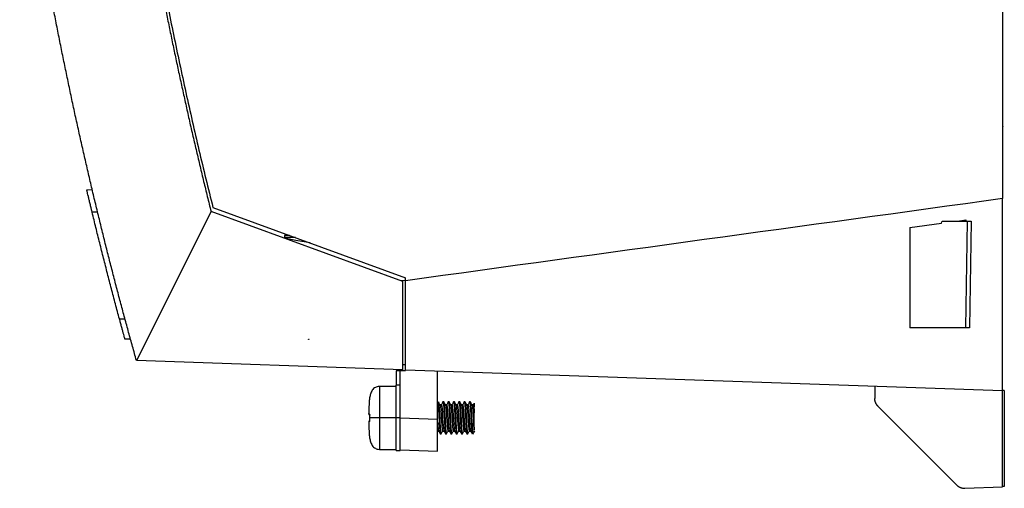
# Model space of a CAD drawing. Header units: millimetres. Extents: x 156812 to 157936, y 112087 to 113571.
# Tile 139 of 204: x 157684 to 157869, y 112614 to 112701. Entities that reach past the tile are written whole.
import ezdxf

# ---------------------------------------------------------------- set-up
doc = ezdxf.new("R2010")
doc.units = ezdxf.units.MM

msp = doc.modelspace()

# ---------------------------------------------------------------- linework, layer by layer
at = {"color": 7, "linetype": 'Continuous', "lineweight": 25}
for p, q in [((157868.8, 112871.89), (157868.8, 112667.91)), ((157868.82, 112681.52), (157868.8, 112681.21)), ((157868.8, 112681.52), (157868.82, 112681.52)), ((157696.98, 112669.58), (157698.01, 112669.6)), ((157699.02, 112665.36), (157697.99, 112665.36)), ((157720.3, 112665.5), (157706.3, 112637.58)), ((157756.3, 112652.39), (157720.3, 112665.5)), ((157720.65, 112666.25), (157756.8, 112653.09)), ((157851.4, 112662.49), (157857.35, 112663.31)), ((157857.45, 112663.72), (157862.22, 112663.72)), ((157860.33, 112663.72), (157861.9, 112663.94)), ((157861.87, 112643.72), (157862.22, 112663.72)), ((157861.9, 112663.94), (157861.9, 112663.72)), ((157862.9, 112663.72), (157862.56, 112643.72)), ((157735.02, 112661.02), (157734.1, 112661.02)), ((157734.1, 112661.02), (157734.1, 112660.62)), ((157736.13, 112660.62), (157734.1, 112660.62)), ((157734.1, 112660.62), (157734.1, 112660.48)), ((157756.3, 112652.39), (157756.02, 112652.5)), ((157756.3, 112635.84), (157756.3, 112652.39)), ((157756.8, 112652.53), (157756.8, 112653.09)), ((157756.8, 112635.8), (157756.8, 112652.53)), ((157703.12, 112645.36), (157704.16, 112645.36)), ((157861.87, 112643.72), (157851.4, 112643.72)), ((157861.9, 112643.69), (157851.4, 112643.69)), ((157705.19, 112641.56), (157704.15, 112641.58)), ((157738.6, 112641.54), (157738.6, 112641.59)), ((157738.69, 112641.54), (157738.6, 112641.54)), ((157756.3, 112635.84), (157706.3, 112637.58)), ((157755.8, 112635.64), (157755, 112635.64)), ((157755, 112635.64), (157755, 112632.93)), ((157755.8, 112635.64), (157755.8, 112635.85)), ((157755.8, 112627.95), (157755.8, 112635.64)), ((157756.8, 112635.64), (157755.8, 112635.64)), ((157756.3, 112636.84), (157756.8, 112636.84)), ((157868.8, 112631.89), (157756.8, 112635.8)), ((157762.8, 112626.59), (157762.8, 112635.59)), ((157755, 112632.73), (157751.87, 112632.73)), ((157751.87, 112632.73), (157751.87, 112626.83)), ((157755.8, 112632.93), (157755, 112632.93)), ((157755, 112626.83), (157755, 112632.93)), ((157844.82, 112632.73), (157844.82, 112630.44)), ((157869.11, 112631.96), (157868.8, 112631.96)), ((157868.8, 112613.89), (157868.8, 112631.89)), ((157869.11, 112631.96), (157869.11, 112613.97)), ((157750, 112630.23), (157750, 112630.23)), ((157763.5, 112629.29), (157763.26, 112629.29)), ((157763.46, 112629.19), (157763.48, 112629.24)), ((157763.94, 112629.83), (157763.81, 112629.83)), ((157764.5, 112629.29), (157764.26, 112629.29)), ((157764.94, 112629.83), (157764.81, 112629.83)), ((157765.5, 112629.29), (157765.26, 112629.29)), ((157765.94, 112629.83), (157765.81, 112629.83)), ((157766.5, 112629.29), (157766.26, 112629.29)), ((157766.94, 112629.83), (157766.81, 112629.83)), ((157767.5, 112629.29), (157767.26, 112629.29)), ((157767.94, 112629.83), (157767.81, 112629.83)), ((157768.5, 112629.29), (157768.26, 112629.29)), ((157768.94, 112629.83), (157768.81, 112629.83)), ((157769.5, 112629.29), (157769.26, 112629.29)), ((157845.4, 112629.02), (157860.19, 112614.23)), ((157749.9, 112627.68), (157749.9, 112627.62)), ((157749.9, 112627.68), (157749.9, 112627.63)), ((157755, 112626.83), (157751.87, 112626.83)), ((157751.87, 112626.83), (157751.87, 112620.93)), ((157755.8, 112626.83), (157755, 112626.83)), ((157755, 112620.73), (157755, 112626.83)), ((157755.8, 112626.83), (157755.8, 112627.95)), ((157755.8, 112626.83), (157762.8, 112626.59)), ((157755.8, 112620.73), (157755.8, 112626.83)), ((157763.19, 112626.83), (157763.06, 112626.83)), ((157764.19, 112626.83), (157764.06, 112626.83)), ((157765.19, 112626.83), (157765.06, 112626.83)), ((157766.19, 112626.83), (157766.06, 112626.83)), ((157767.19, 112626.83), (157767.06, 112626.83)), ((157768.19, 112626.83), (157768.06, 112626.83)), ((157769.19, 112626.83), (157769.06, 112626.83)), ((157749.9, 112626.04), (157749.9, 112625.99)), ((157749.9, 112626.04), (157749.9, 112625.98)), ((157762.75, 112624.37), (157762.99, 112624.37)), ((157763.31, 112623.83), (157763.44, 112623.83)), ((157763.75, 112624.37), (157763.99, 112624.37)), ((157764.31, 112623.83), (157764.44, 112623.83)), ((157764.75, 112624.37), (157764.99, 112624.37)), ((157765.31, 112623.83), (157765.44, 112623.83)), ((157765.75, 112624.37), (157765.99, 112624.37)), ((157766.31, 112623.83), (157766.44, 112623.83)), ((157766.75, 112624.37), (157766.99, 112624.37)), ((157767.31, 112623.83), (157767.44, 112623.83)), ((157767.75, 112624.37), (157767.99, 112624.37)), ((157768.31, 112623.83), (157768.44, 112623.83)), ((157768.75, 112624.37), (157768.99, 112624.37)), ((157769.39, 112623.83), (157769.39, 112623.98)), ((157751.87, 112620.93), (157755, 112620.93)), ((157755.8, 112620.84), (157762.8, 112620.59)), ((157755, 112620.73), (157755.8, 112620.73)), ((157861.68, 112613.64), (157868.8, 112613.89)), ((157869.11, 112613.97), (157868.8, 112613.97))]:
    msp.add_line(p, q, dxfattribs=at)
at = {"color": 7, "linetype": 'Continuous', "lineweight": 25, "flags": 128}
for points in [[(157857.35, 112663.31), (157857.4, 112663.54), (157857.45, 112663.72)], [(157738.92, 112659.6), (157736.22, 112660.09), (157734.1, 112660.48)], [(157756.8, 112652.6), (157756.37, 112652.54), (157756.02, 112652.5)], [(157763.5, 112629.26), (157763.51, 112629.28), (157763.57, 112629.04), (157763.63, 112628.5), (157763.69, 112627.73), (157763.75, 112626.84), (157763.81, 112625.95), (157763.89, 112624.97), (157763.97, 112624.43), (157764.05, 112624.47), (157764.05, 112624.47)], [(157766.25, 112629.24), (157766.27, 112629.28), (157766.32, 112629.06), (157766.37, 112628.6), (157766.43, 112627.94), (157766.48, 112627.14), (157766.53, 112626.33), (157766.59, 112625.56), (157766.64, 112624.94), (157766.69, 112624.53), (157766.75, 112624.37), (157766.8, 112624.49), (157766.8, 112624.49)], [(157750.03, 112627.35), (157750.03, 112627.35), (157750.03, 112627.35), (157750.03, 112627.35), (157750.03, 112627.35), (157750.03, 112627.36)], [(157750.03, 112626.31), (157750.03, 112626.31), (157750.03, 112626.31), (157750.03, 112626.31), (157750.03, 112626.31), (157750.03, 112626.31)]]:
    msp.add_lwpolyline(points, dxfattribs=at)
at = {"color": 7, "linetype": 'Continuous', "lineweight": 25}
for centre, radius, start, end in [((157750.23, 112630.41), 0.2, 168.3087, 176.2471), ((157750.19, 112627.52), 0.194, 176.6777, 212.4366), ((157750.19, 112626.15), 0.194, 147.5634, 183.3223), ((157769.39, 112624.13), 0.3, 270, 280.6566)]:
    msp.add_arc(centre, radius, start, end, dxfattribs=at)
for points, knots in [([(157696.8, 112862.88), (157696.8, 112861.91), (157696.79, 112859.97), (157696.8, 112857.06), (157696.82, 112854.15), (157696.84, 112851.24), (157696.88, 112848.33), (157696.93, 112845.42), (157696.99, 112842.51), (157697.05, 112839.61), (157697.13, 112836.7), (157697.22, 112833.79), (157697.32, 112830.88), (157697.44, 112827.98), (157697.56, 112825.07), (157697.69, 112822.16), (157697.83, 112819.26), (157697.99, 112816.35), (157698.33, 112810.29), (157698.94, 112801.08), (157699.95, 112788.72), (157701.15, 112776.39), (157702.55, 112764.06), (157704.13, 112751.74), (157705.91, 112739.44), (157707.88, 112727.18), (157709.65, 112717.2), (157711.09, 112709.5), (157712.16, 112704.06), (157713.26, 112698.64), (157714.39, 112693.22), (157715.57, 112687.81), (157716.78, 112682.41), (157718.03, 112677.02), (157719.31, 112671.63), (157720.2, 112668.05), (157720.65, 112666.25)], [0, 0, 0, 0, 0.014654, 0.029306, 0.043958, 0.058608, 0.073257, 0.087906, 0.102554, 0.117202, 0.13185, 0.146498, 0.161147, 0.175796, 0.190446, 0.205096, 0.219748, 0.234401, 0.249056, 0.311482, 0.373894, 0.436308, 0.498739, 0.561322, 0.623892, 0.686464, 0.749052, 0.776941, 0.804825, 0.832706, 0.860585, 0.888464, 0.916343, 0.944225, 0.97211, 1, 1, 1, 1]), ([(157706.3, 112637.58), (157706.06, 112638.46), (157705.57, 112640.21), (157704.84, 112642.86), (157704.11, 112645.53), (157703.39, 112648.21), (157702.67, 112650.92), (157701.96, 112653.65), (157701.25, 112656.39), (157700.55, 112659.16), (157699.86, 112661.95), (157699.17, 112664.76), (157698.48, 112667.59), (157697.81, 112670.44), (157697.13, 112673.31), (157696.47, 112676.2), (157695.81, 112679.11), (157695.16, 112682.04), (157694.51, 112684.99), (157693.88, 112687.96), (157693.25, 112690.96), (157692.63, 112693.97), (157692.01, 112697), (157691.41, 112700.06), (157690.81, 112703.13), (157690.22, 112706.23), (157689.65, 112709.34), (157689.08, 112712.48), (157688.52, 112715.63), (157687.97, 112718.81), (157687.42, 112722), (157686.89, 112725.22), (157686.37, 112728.46), (157685.86, 112731.72), (157685.36, 112734.99), (157684.88, 112738.29), (157684.56, 112740.5), (157684.4, 112741.61)], [0, 0, 0, 0, 0.025628, 0.051429, 0.077404, 0.103551, 0.129872, 0.156365, 0.183032, 0.209872, 0.236886, 0.264072, 0.291431, 0.318964, 0.34667, 0.374549, 0.402601, 0.430826, 0.459224, 0.487795, 0.51654, 0.545458, 0.574549, 0.603813, 0.63325, 0.66286, 0.692643, 0.7226, 0.75273, 0.783032, 0.813508, 0.844157, 0.87498, 0.905975, 0.937144, 0.968485, 1, 1, 1, 1]), ([(157711.44, 112705.09), (157711.63, 112704.15), (157712, 112702.25), (157712.58, 112699.42), (157713.17, 112696.58), (157713.76, 112693.75), (157714.37, 112690.91), (157714.99, 112688.08), (157715.62, 112685.25), (157716.25, 112682.42), (157716.9, 112679.6), (157717.56, 112676.77), (157718.23, 112673.95), (157718.91, 112671.13), (157719.6, 112668.31), (157720.07, 112666.43), (157720.3, 112665.5)], [0, 0, 0, 0, 0.071342, 0.142696, 0.214065, 0.285446, 0.356841, 0.42825, 0.499672, 0.571107, 0.642556, 0.714018, 0.785493, 0.856982, 0.928484, 1, 1, 1, 1]), ([(157697.99, 112665.36), (157697.98, 112665.43), (157697.95, 112665.56), (157697.9, 112665.76), (157697.85, 112665.96), (157697.78, 112666.23), (157697.7, 112666.56), (157697.61, 112666.95), (157697.52, 112667.32), (157697.41, 112667.79), (157697.28, 112668.33), (157697.17, 112668.78), (157697.1, 112669.07), (157697.06, 112669.26), (157697.03, 112669.4), (157697, 112669.49), (157696.99, 112669.55), (157696.98, 112669.58), (157696.98, 112669.58), (157696.98, 112669.58)], [0, 0, 0, 0, 0.031477, 0.062888, 0.094311, 0.125821, 0.188634, 0.251503, 0.313808, 0.376094, 0.500385, 0.625807, 0.68837, 0.750909, 0.812978, 0.875095, 0.916728, 0.958294, 1, 1, 1, 1]), ([(157703.12, 112645.36), (157702.87, 112646.3), (157702.36, 112648.19), (157701.61, 112651.03), (157700.87, 112653.88), (157700.14, 112656.74), (157699.41, 112659.6), (157698.7, 112662.48), (157698.23, 112664.4), (157697.99, 112665.36)], [0, 0, 0, 0, 0.141959, 0.284217, 0.426774, 0.569631, 0.712788, 0.856244, 1, 1, 1, 1]), ([(157862.22, 112663.72), (157862.29, 112663.72), (157862.36, 112663.72), (157862.53, 112663.72), (157862.61, 112663.72), (157862.76, 112663.72), (157862.82, 112663.72), (157862.89, 112663.72), (157862.9, 112663.72), (157862.9, 112663.72)], [0, 0, 0, 0, 0.25, 0.25, 0.5, 0.5, 0.75, 0.75, 1, 1, 1, 1]), ([(157704.15, 112641.58), (157704.15, 112641.58), (157704.15, 112641.58), (157704.15, 112641.6), (157704.14, 112641.62), (157704.13, 112641.65), (157704.12, 112641.7), (157704.11, 112641.75), (157704.09, 112641.81), (157704.05, 112641.94), (157703.98, 112642.21), (157703.85, 112642.69), (157703.69, 112643.26), (157703.54, 112643.81), (157703.42, 112644.27), (157703.32, 112644.62), (157703.22, 112644.99), (157703.16, 112645.23), (157703.12, 112645.36)], [0, 0, 0, 0, 0.031629, 0.063048, 0.094335, 0.125569, 0.156831, 0.1882, 0.219756, 0.251575, 0.375803, 0.501034, 0.625483, 0.750766, 0.813149, 0.87514, 0.937254, 1, 1, 1, 1]), ([(157862.56, 112643.72), (157862.56, 112643.72), (157862.54, 112643.72), (157862.47, 112643.72), (157862.41, 112643.72), (157862.26, 112643.72), (157862.18, 112643.72), (157862.01, 112643.72), (157861.94, 112643.72), (157861.87, 112643.72)], [0, 0, 0, 0, 0.25, 0.25, 0.5, 0.5, 0.75, 0.75, 1, 1, 1, 1]), ([(157751.87, 112632.73), (157751.61, 112632.69), (157751.09, 112632.61), (157750.49, 112632.04), (157750.23, 112631.31), (157750.08, 112630.78), (157750.04, 112630.49), (157750.03, 112630.45)], [0, 0, 0, 0, 0.241594, 0.483961, 0.72791, 0.960787, 1, 1, 1, 1]), ([(157750, 112630.23), (157750, 112630.21), (157749.99, 112630.15), (157749.98, 112630.05), (157749.96, 112629.86), (157749.94, 112629.49), (157749.92, 112628.96), (157749.9, 112628.42), (157749.9, 112628), (157749.9, 112627.79), (157749.9, 112627.68)], [0, 0, 0, 0, 0.02536, 0.062535, 0.125068, 0.250101, 0.500048, 0.750002, 0.874999, 1, 1, 1, 1]), ([(157750.03, 112630.45), (157750.03, 112630.45), (157750.03, 112630.44), (157750.03, 112630.42), (157750.02, 112630.37), (157750.01, 112630.3), (157750, 112630.25), (157750, 112630.23)], [0, 0, 0, 0, 0.122713, 0.249342, 0.498642, 0.736409, 1, 1, 1, 1]), ([(157750.03, 112630.46), (157750.03, 112630.44), (157750.02, 112630.42), (157750.03, 112630.4), (157750.03, 112630.4)], [0, 0, 0, 0, 0.833718, 1, 1, 1, 1]), ([(157845.4, 112629.02), (157845.37, 112629.06), (157845.31, 112629.12), (157845.22, 112629.23), (157845.14, 112629.34), (157845.07, 112629.45), (157845.01, 112629.57), (157844.96, 112629.69), (157844.91, 112629.81), (157844.88, 112629.94), (157844.85, 112630.06), (157844.83, 112630.19), (157844.82, 112630.31), (157844.82, 112630.4), (157844.82, 112630.44)], [0, 0, 0, 0, 0.087528, 0.174293, 0.260294, 0.345532, 0.430007, 0.51372, 0.59667, 0.678858, 0.760285, 0.840951, 0.920855, 1, 1, 1, 1]), ([(157762.8, 112629.83), (157762.81, 112629.84), (157762.82, 112629.83), (157762.85, 112629.77), (157762.86, 112629.72), (157762.89, 112629.51), (157762.91, 112629.29), (157762.94, 112628.88), (157762.95, 112628.73), (157762.98, 112628.39), (157762.99, 112628.21), (157763.02, 112627.64), (157763.04, 112627.23), (157763.06, 112626.83)], [0, 0, 0, 0, 0.125, 0.125, 0.25, 0.25, 0.5, 0.5, 0.625, 0.625, 0.75, 0.75, 1, 1, 1, 1]), ([(157763.27, 112629.28), (157763.21, 112629.37), (157763.11, 112629.55), (157763, 112629.73), (157762.95, 112629.82)], [0, 0, 0, 0, 0.499827, 1, 1, 1, 1]), ([(157762.95, 112629.81), (157762.97, 112629.77), (157763, 112629.68), (157763.05, 112629.23), (157763.09, 112628.56), (157763.14, 112627.74), (157763.17, 112627.13), (157763.19, 112626.83)], [0, 0, 0, 0, 0.185162, 0.390307, 0.591408, 0.797109, 1, 1, 1, 1]), ([(157763.22, 112629.24), (157763.25, 112629.26), (157763.3, 112629.31), (157763.38, 112628.6), (157763.46, 112627.49), (157763.54, 112626.21), (157763.62, 112625.1), (157763.7, 112624.39), (157763.75, 112624.41), (157763.77, 112624.43)], [0, 0, 0, 0, 0.144949, 0.290929, 0.437318, 0.582215, 0.728733, 0.874569, 1, 1, 1, 1]), ([(157763.8, 112629.82), (157763.75, 112629.73), (157763.65, 112629.55), (157763.54, 112629.38), (157763.49, 112629.29)], [0, 0, 0, 0, 0.514084, 1, 1, 1, 1]), ([(157763.8, 112629.78), (157763.8, 112629.8), (157763.83, 112629.91), (157763.88, 112629.65), (157763.94, 112629.01), (157764, 112628.01), (157764.04, 112627.22), (157764.06, 112626.83)], [0, 0, 0, 0, 0.055999, 0.291999, 0.528, 0.764, 1, 1, 1, 1]), ([(157763.94, 112629.83), (157763.96, 112629.83), (157763.98, 112629.76), (157764.02, 112629.45), (157764.04, 112629.22), (157764.08, 112628.68), (157764.1, 112628.35), (157764.15, 112627.61), (157764.17, 112627.21), (157764.19, 112626.83)], [0, 0, 0, 0, 0.25, 0.25, 0.5, 0.5, 0.75, 0.75, 1, 1, 1, 1]), ([(157764.27, 112629.28), (157764.22, 112629.37), (157764.11, 112629.55), (157764, 112629.73), (157763.95, 112629.82)], [0, 0, 0, 0, 0.499804, 1, 1, 1, 1]), ([(157764.25, 112629.26), (157764.25, 112629.27), (157764.28, 112629.36), (157764.34, 112628.95), (157764.42, 112628.06), (157764.5, 112626.81), (157764.58, 112625.57), (157764.66, 112624.69), (157764.72, 112624.29), (157764.75, 112624.39), (157764.75, 112624.4)], [0, 0, 0, 0, 0.020174, 0.181677, 0.34122, 0.502071, 0.663089, 0.822611, 0.984014, 1, 1, 1, 1]), ([(157764.8, 112629.82), (157764.75, 112629.73), (157764.65, 112629.55), (157764.54, 112629.38), (157764.49, 112629.29)], [0, 0, 0, 0, 0.514348, 1, 1, 1, 1]), ([(157764.5, 112629.24), (157764.51, 112629.26), (157764.54, 112629.34), (157764.6, 112628.91), (157764.68, 112628.01), (157764.75, 112626.78), (157764.83, 112625.56), (157764.91, 112624.7), (157764.97, 112624.3), (157765, 112624.4), (157765, 112624.41)], [0, 0, 0, 0, 0.033741, 0.192492, 0.349154, 0.506903, 0.665109, 0.821684, 0.980238, 1, 1, 1, 1]), ([(157764.8, 112629.78), (157764.8, 112629.8), (157764.83, 112629.91), (157764.88, 112629.65), (157764.94, 112629.01), (157765, 112628.01), (157765.04, 112627.22), (157765.06, 112626.83)], [0, 0, 0, 0, 0.055318, 0.291489, 0.527659, 0.76383, 1, 1, 1, 1]), ([(157764.94, 112629.83), (157764.96, 112629.83), (157764.98, 112629.76), (157765.02, 112629.45), (157765.04, 112629.22), (157765.08, 112628.68), (157765.1, 112628.35), (157765.15, 112627.61), (157765.17, 112627.21), (157765.19, 112626.83)], [0, 0, 0, 0, 0.25, 0.25, 0.5, 0.5, 0.75, 0.75, 1, 1, 1, 1]), ([(157765.27, 112629.28), (157765.22, 112629.37), (157765.11, 112629.55), (157765.01, 112629.73), (157764.95, 112629.82)], [0, 0, 0, 0, 0.499804, 1, 1, 1, 1]), ([(157765.23, 112629.26), (157765.24, 112629.29), (157765.25, 112629.3), (157765.27, 112629.28), (157765.28, 112629.25), (157765.32, 112629.1), (157765.34, 112628.92), (157765.38, 112628.57), (157765.39, 112628.44), (157765.41, 112628.16), (157765.42, 112628), (157765.45, 112627.66), (157765.46, 112627.49), (157765.48, 112627.13), (157765.49, 112626.95), (157765.53, 112626.42), (157765.55, 112626.06), (157765.59, 112625.57), (157765.6, 112625.41), (157765.62, 112625.14), (157765.63, 112625.01), (157765.67, 112624.68), (157765.69, 112624.51), (157765.73, 112624.39), (157765.74, 112624.37), (157765.76, 112624.37), (157765.77, 112624.39), (157765.78, 112624.43)], [0, 0, 0, 0, 0.0625, 0.0625, 0.125, 0.125, 0.25, 0.25, 0.3125, 0.3125, 0.375, 0.375, 0.4375, 0.4375, 0.5, 0.5, 0.625, 0.625, 0.6875, 0.6875, 0.75, 0.75, 0.875, 0.875, 0.9375, 0.9375, 1, 1, 1, 1]), ([(157765.46, 112629.22), (157765.49, 112629.26), (157765.54, 112629.34), (157765.62, 112628.7), (157765.7, 112627.65), (157765.78, 112626.4), (157765.86, 112625.26), (157765.93, 112624.49), (157765.98, 112624.44), (157766, 112624.41)], [0, 0, 0, 0, 0.145468, 0.292572, 0.439018, 0.584617, 0.732146, 0.877959, 1, 1, 1, 1]), ([(157765.8, 112629.82), (157765.75, 112629.73), (157765.65, 112629.55), (157765.54, 112629.38), (157765.49, 112629.29)], [0, 0, 0, 0, 0.513479, 1, 1, 1, 1]), ([(157765.8, 112629.78), (157765.8, 112629.8), (157765.83, 112629.91), (157765.88, 112629.65), (157765.94, 112629.01), (157766, 112628.01), (157766.04, 112627.22), (157766.06, 112626.83)], [0, 0, 0, 0, 0.054258, 0.290694, 0.527129, 0.763565, 1, 1, 1, 1]), ([(157765.94, 112629.83), (157765.96, 112629.83), (157765.98, 112629.76), (157766.02, 112629.45), (157766.04, 112629.22), (157766.08, 112628.68), (157766.1, 112628.35), (157766.15, 112627.61), (157766.17, 112627.21), (157766.19, 112626.83)], [0, 0, 0, 0, 0.25, 0.25, 0.5, 0.5, 0.75, 0.75, 1, 1, 1, 1]), ([(157766.27, 112629.28), (157766.22, 112629.37), (157766.11, 112629.55), (157766.01, 112629.73), (157765.95, 112629.82)], [0, 0, 0, 0, 0.4998223, 1, 1, 1, 1]), ([(157766.8, 112629.82), (157766.75, 112629.73), (157766.65, 112629.55), (157766.54, 112629.38), (157766.49, 112629.29)], [0, 0, 0, 0, 0.514347, 1, 1, 1, 1]), ([(157766.5, 112629.27), (157766.51, 112629.26), (157766.54, 112629.25), (157766.59, 112628.94), (157766.64, 112628.39), (157766.7, 112627.67), (157766.75, 112626.86), (157766.8, 112626.05), (157766.86, 112625.32), (157766.91, 112624.76), (157766.96, 112624.42), (157766.99, 112624.4), (157767, 112624.39)], [0, 0, 0, 0, 0.076087, 0.1821021, 0.2858507, 0.3915194, 0.4963042, 0.6008052, 0.7066078, 0.810286, 0.9162697, 1, 1, 1, 1]), ([(157766.8, 112629.78), (157766.8, 112629.8), (157766.83, 112629.91), (157766.88, 112629.65), (157766.94, 112629.01), (157767, 112628.01), (157767.04, 112627.22), (157767.06, 112626.83)], [0, 0, 0, 0, 0.055521, 0.291641, 0.52776, 0.76388, 1, 1, 1, 1]), ([(157766.94, 112629.83), (157766.96, 112629.83), (157766.98, 112629.76), (157767.02, 112629.45), (157767.04, 112629.22), (157767.08, 112628.68), (157767.1, 112628.35), (157767.15, 112627.61), (157767.17, 112627.21), (157767.19, 112626.83)], [0, 0, 0, 0, 0.25, 0.25, 0.5, 0.5, 0.75, 0.75, 1, 1, 1, 1]), ([(157767.27, 112629.27), (157767.22, 112629.36), (157767.11, 112629.55), (157767.01, 112629.73), (157766.95, 112629.82)], [0, 0, 0, 0, 0.499828, 1, 1, 1, 1]), ([(157767.23, 112629.27), (157767.25, 112629.28), (157767.28, 112629.3), (157767.34, 112628.99), (157767.39, 112628.45), (157767.44, 112627.73), (157767.5, 112626.91), (157767.55, 112626.07), (157767.61, 112625.33), (157767.66, 112624.75), (157767.71, 112624.43), (157767.75, 112624.32), (157767.77, 112624.39), (157767.77, 112624.39)], [0, 0, 0, 0, 0.098336, 0.198837, 0.297378, 0.397398, 0.496953, 0.595905, 0.696253, 0.79458, 0.895075, 0.993642, 1, 1, 1, 1]), ([(157767.8, 112629.82), (157767.75, 112629.73), (157767.65, 112629.55), (157767.54, 112629.38), (157767.49, 112629.29)], [0, 0, 0, 0, 0.5131734, 1, 1, 1, 1]), ([(157767.5, 112629.26), (157767.51, 112629.26), (157767.54, 112629.26), (157767.59, 112628.96), (157767.64, 112628.42), (157767.69, 112627.71), (157767.75, 112626.9), (157767.8, 112626.09), (157767.85, 112625.36), (157767.9, 112624.78), (157767.96, 112624.43), (157767.99, 112624.4), (157768, 112624.39)], [0, 0, 0, 0, 0.070972, 0.176988, 0.280809, 0.386366, 0.491333, 0.595656, 0.70153, 0.805184, 0.911126, 1, 1, 1, 1]), ([(157767.8, 112629.78), (157767.8, 112629.8), (157767.83, 112629.91), (157767.88, 112629.65), (157767.94, 112629.01), (157768, 112628.01), (157768.04, 112627.22), (157768.06, 112626.83)], [0, 0, 0, 0, 0.0531927, 0.2898945, 0.5265964, 0.7632982, 1, 1, 1, 1]), ([(157767.94, 112629.83), (157767.96, 112629.83), (157767.98, 112629.76), (157768.02, 112629.45), (157768.04, 112629.22), (157768.08, 112628.68), (157768.1, 112628.35), (157768.15, 112627.61), (157768.17, 112627.21), (157768.19, 112626.83)], [0, 0, 0, 0, 0.25, 0.25, 0.5, 0.5, 0.75, 0.75, 1, 1, 1, 1]), ([(157768.27, 112629.28), (157768.22, 112629.37), (157768.11, 112629.55), (157768.01, 112629.73), (157767.95, 112629.82)], [0, 0, 0, 0, 0.499851, 1, 1, 1, 1]), ([(157768.25, 112629.28), (157768.27, 112629.26), (157768.3, 112629.23), (157768.35, 112628.85), (157768.4, 112628.25), (157768.46, 112627.49), (157768.51, 112626.66), (157768.57, 112625.84), (157768.62, 112625.14), (157768.67, 112624.62), (157768.73, 112624.37), (157768.76, 112624.33), (157768.79, 112624.45), (157768.79, 112624.47)], [0, 0, 0, 0, 0.087374, 0.187482, 0.285525, 0.385725, 0.484077, 0.583719, 0.683129, 0.781687, 0.88181, 0.979849, 1, 1, 1, 1]), ([(157768.48, 112629.27), (157768.5, 112629.28), (157768.53, 112629.29), (157768.59, 112628.98), (157768.64, 112628.46), (157768.69, 112627.75), (157768.74, 112626.95), (157768.8, 112626.13), (157768.85, 112625.39), (157768.9, 112624.81), (157768.95, 112624.44), (157768.99, 112624.4), (157769, 112624.38)], [0, 0, 0, 0, 0.096695, 0.199172, 0.299631, 0.401555, 0.503194, 0.603895, 0.706303, 0.806507, 0.908871, 1, 1, 1, 1]), ([(157768.8, 112629.82), (157768.75, 112629.73), (157768.65, 112629.55), (157768.54, 112629.38), (157768.49, 112629.29)], [0, 0, 0, 0, 0.514298, 1, 1, 1, 1]), ([(157768.8, 112629.78), (157768.8, 112629.8), (157768.83, 112629.91), (157768.88, 112629.65), (157768.94, 112629.01), (157769, 112628.01), (157769.04, 112627.22), (157769.06, 112626.83)], [0, 0, 0, 0, 0.0556136, 0.2917102, 0.5278068, 0.7639034, 1, 1, 1, 1]), ([(157768.94, 112629.83), (157768.96, 112629.83), (157768.98, 112629.76), (157769.02, 112629.45), (157769.04, 112629.22), (157769.08, 112628.68), (157769.1, 112628.35), (157769.15, 112627.61), (157769.17, 112627.21), (157769.19, 112626.83)], [0, 0, 0, 0, 0.25, 0.25, 0.5, 0.5, 0.75, 0.75, 1, 1, 1, 1]), ([(157769.27, 112629.28), (157769.21, 112629.37), (157769.11, 112629.55), (157769, 112629.73), (157768.95, 112629.82)], [0, 0, 0, 0, 0.499823, 1, 1, 1, 1]), ([(157769.21, 112629.2), (157769.22, 112629.24), (157769.23, 112629.27), (157769.25, 112629.29), (157769.26, 112629.29), (157769.29, 112629.25), (157769.31, 112629.16), (157769.34, 112628.94), (157769.35, 112628.85), (157769.37, 112628.66), (157769.38, 112628.56), (157769.41, 112628.21), (157769.43, 112627.93), (157769.46, 112627.49), (157769.47, 112627.33), (157769.49, 112627.03), (157769.5, 112626.88), (157769.53, 112626.42), (157769.55, 112626.11), (157769.59, 112625.54), (157769.61, 112625.28), (157769.65, 112624.86), (157769.67, 112624.68), (157769.69, 112624.56)], [0, 0, 0, 0, 0.0625, 0.0625, 0.125, 0.125, 0.25, 0.25, 0.3125, 0.3125, 0.375, 0.375, 0.5, 0.5, 0.5625, 0.5625, 0.625, 0.625, 0.75, 0.75, 0.875, 0.875, 1, 1, 1, 1]), ([(157769.69, 112629.41), (157769.69, 112629.43), (157769.69, 112629.46), (157769.69, 112629.51), (157769.69, 112629.55), (157769.68, 112629.59), (157769.68, 112629.61), (157769.67, 112629.6), (157769.66, 112629.5), (157769.64, 112629.21), (157769.62, 112628.7), (157769.58, 112627.88), (157769.54, 112626.82), (157769.51, 112626), (157769.48, 112625.48), (157769.47, 112625.32), (157769.47, 112625.24)], [0, 0, 0, 0, 0.020527, 0.0421414, 0.0648031, 0.0884607, 0.1250536, 0.1763178, 0.2679966, 0.3520539, 0.4673136, 0.614818, 0.7569098, 0.9208245, 0.9605594, 1, 1, 1, 1]), ([(157769.67, 112629.59), (157769.66, 112629.58), (157769.6, 112629.47), (157769.54, 112629.37), (157769.49, 112629.28)], [0, 0, 0, 0, 0.1418608, 1, 1, 1, 1]), ([(157769.49, 112629.26), (157769.5, 112629.27), (157769.53, 112629.3), (157769.59, 112629), (157769.64, 112628.49), (157769.67, 112628.01), (157769.69, 112627.77)], [0, 0, 0, 0, 0.227741, 0.487308, 0.74211, 1, 1, 1, 1]), ([(157769.69, 112627.77), (157769.69, 112627.82), (157769.69, 112627.9), (157769.69, 112628.02), (157769.69, 112628.13), (157769.69, 112628.22), (157769.69, 112628.32), (157769.69, 112628.51), (157769.69, 112628.73), (157769.69, 112628.95), (157769.69, 112629.13), (157769.69, 112629.29), (157769.69, 112629.37), (157769.69, 112629.41)], [0, 0, 0, 0, 0.062723, 0.119192, 0.169258, 0.212827, 0.249841, 0.327977, 0.500344, 0.614953, 0.750538, 0.875042, 1, 1, 1, 1]), ([(157749.9, 112627.63), (157749.9, 112627.62), (157749.9, 112627.62), (157749.9, 112627.62), (157749.92, 112627.6), (157749.94, 112627.59), (157749.96, 112627.56), (157749.98, 112627.55), (157749.99, 112627.54), (157750, 112627.53), (157750, 112627.53)], [0, 0, 0, 0, 0.119475, 0.249998, 0.499952, 0.749899, 0.874932, 0.937465, 0.974119, 1, 1, 1, 1]), ([(157750, 112627.44), (157749.99, 112627.45), (157749.95, 112627.48), (157749.95, 112627.48), (157749.95, 112627.48)], [0, 0, 0, 0, 0.2817406, 1, 1, 1, 1]), ([(157750, 112627.53), (157750.01, 112627.52), (157750.02, 112627.51), (157750.03, 112627.45), (157750.03, 112627.41), (157750.03, 112627.36)], [0, 0, 0, 0, 0.5, 0.5, 1, 1, 1, 1]), ([(157750.03, 112626.31), (157750.03, 112626.3), (157750.03, 112626.27), (157750.03, 112626.22), (157750.02, 112626.18), (157750.01, 112626.15), (157750, 112626.14), (157750, 112626.13)], [0, 0, 0, 0, 0.122709, 0.249343, 0.498644, 0.735912, 1, 1, 1, 1]), ([(157750.03, 112627.35), (157750.03, 112627.2), (157750.02, 112626.85), (157750.03, 112626.5), (157750.03, 112626.31)], [0, 0, 0, 0, 0.45251, 1, 1, 1, 1]), ([(157750.03, 112627.36), (157750.03, 112627.27), (157750.03, 112627.09), (157750.03, 112626.92), (157750.03, 112626.83)], [0, 0, 0, 0, 0.506485, 1, 1, 1, 1]), ([(157751.87, 112626.83), (157751.59, 112626.83), (157751.32, 112626.83), (157750.84, 112626.83), (157750.64, 112626.83), (157750.43, 112626.83), (157750.38, 112626.83), (157750.28, 112626.83), (157750.24, 112626.83), (157750.16, 112626.83), (157750.12, 112626.83), (157750.07, 112626.83), (157750.05, 112626.83), (157750.03, 112626.83)], [0, 0, 0, 0, 0.25, 0.25, 0.5, 0.5, 0.625, 0.625, 0.75, 0.75, 0.875, 0.875, 1, 1, 1, 1]), ([(157750.03, 112626.83), (157750.03, 112626.75), (157750.03, 112626.57), (157750.03, 112626.4), (157750.03, 112626.31)], [0, 0, 0, 0, 0.493515, 1, 1, 1, 1]), ([(157750.04, 112627.35), (157750.04, 112627.35), (157750.04, 112627.36), (157750.04, 112627.38), (157750.04, 112627.38), (157750.04, 112627.39), (157750.05, 112627.39), (157750.05, 112627.38), (157750.05, 112627.38)], [0, 0, 0, 0, 0.087805, 0.175129, 0.299042, 0.474815, 0.707734, 1, 1, 1, 1]), ([(157750.05, 112626.28), (157750.05, 112626.28), (157750.05, 112626.28), (157750.04, 112626.28), (157750.04, 112626.28), (157750.04, 112626.3), (157750.04, 112626.31), (157750.04, 112626.31)], [0, 0, 0, 0, 0.344182, 0.603227, 0.782144, 0.896958, 1, 1, 1, 1]), ([(157750.06, 112626.29), (157750.06, 112626.29), (157750.08, 112626.3), (157750.1, 112626.31), (157750.12, 112626.32), (157750.13, 112626.32)], [0, 0, 0, 0, 0.23105, 0.564348, 1, 1, 1, 1]), ([(157762.8, 112620.59), (157762.8, 112620.59), (157762.8, 112620.62), (157762.8, 112620.76), (157762.8, 112620.87), (157762.8, 112621.16), (157762.8, 112621.34), (157762.8, 112621.79), (157762.8, 112622.05), (157762.8, 112622.64), (157762.8, 112622.96), (157762.8, 112623.65), (157762.8, 112624.01), (157762.8, 112624.75), (157762.8, 112625.12), (157762.8, 112625.87), (157762.8, 112626.23), (157762.8, 112626.59)], [0, 0, 0, 0, 0.125, 0.125, 0.25, 0.25, 0.375, 0.375, 0.5, 0.5, 0.625, 0.625, 0.75, 0.75, 0.875, 0.875, 1, 1, 1, 1]), ([(157763.06, 112626.83), (157763.08, 112626.45), (157763.1, 112626.05), (157763.15, 112625.32), (157763.17, 112624.98), (157763.21, 112624.44), (157763.23, 112624.21), (157763.27, 112623.91), (157763.29, 112623.83), (157763.31, 112623.83)], [0, 0, 0, 0, 0.25, 0.25, 0.5, 0.5, 0.75, 0.75, 1, 1, 1, 1]), ([(157763.19, 112626.83), (157763.21, 112626.44), (157763.25, 112625.66), (157763.31, 112624.65), (157763.38, 112624.01), (157763.42, 112623.75), (157763.45, 112623.87), (157763.45, 112623.89)], [0, 0, 0, 0, 0.235673, 0.471346, 0.707019, 0.942692, 1, 1, 1, 1]), ([(157764.06, 112626.83), (157764.08, 112626.45), (157764.1, 112626.05), (157764.15, 112625.32), (157764.17, 112624.98), (157764.21, 112624.44), (157764.23, 112624.21), (157764.27, 112623.91), (157764.29, 112623.83), (157764.31, 112623.83)], [0, 0, 0, 0, 0.25, 0.25, 0.5, 0.5, 0.75, 0.75, 1, 1, 1, 1]), ([(157764.19, 112626.83), (157764.21, 112626.44), (157764.25, 112625.66), (157764.31, 112624.65), (157764.38, 112624.01), (157764.42, 112623.75), (157764.45, 112623.87), (157764.45, 112623.89)], [0, 0, 0, 0, 0.235378, 0.470757, 0.706135, 0.941514, 1, 1, 1, 1]), ([(157765.06, 112626.83), (157765.08, 112626.45), (157765.1, 112626.05), (157765.15, 112625.32), (157765.17, 112624.98), (157765.21, 112624.44), (157765.23, 112624.21), (157765.27, 112623.91), (157765.29, 112623.83), (157765.31, 112623.83)], [0, 0, 0, 0, 0.25, 0.25, 0.5, 0.5, 0.75, 0.75, 1, 1, 1, 1]), ([(157765.19, 112626.83), (157765.21, 112626.44), (157765.25, 112625.66), (157765.31, 112624.65), (157765.38, 112624.01), (157765.42, 112623.75), (157765.45, 112623.86), (157765.45, 112623.88)], [0, 0, 0, 0, 0.236442, 0.472883, 0.709325, 0.945766, 1, 1, 1, 1]), ([(157766.06, 112626.83), (157766.08, 112626.45), (157766.1, 112626.05), (157766.15, 112625.32), (157766.17, 112624.98), (157766.21, 112624.44), (157766.23, 112624.21), (157766.27, 112623.91), (157766.29, 112623.83), (157766.31, 112623.83)], [0, 0, 0, 0, 0.25, 0.25, 0.5, 0.5, 0.75, 0.75, 1, 1, 1, 1]), ([(157766.19, 112626.83), (157766.21, 112626.44), (157766.25, 112625.66), (157766.31, 112624.65), (157766.38, 112624.01), (157766.42, 112623.75), (157766.45, 112623.86), (157766.45, 112623.88)], [0, 0, 0, 0, 0.236925, 0.47385, 0.710775, 0.947701, 1, 1, 1, 1]), ([(157767.06, 112626.83), (157767.08, 112626.45), (157767.1, 112626.05), (157767.15, 112625.32), (157767.17, 112624.98), (157767.21, 112624.44), (157767.23, 112624.21), (157767.27, 112623.91), (157767.29, 112623.83), (157767.31, 112623.83)], [0, 0, 0, 0, 0.25, 0.25, 0.5, 0.5, 0.75, 0.75, 1, 1, 1, 1]), ([(157767.19, 112626.83), (157767.21, 112626.44), (157767.25, 112625.66), (157767.31, 112624.65), (157767.38, 112624.01), (157767.42, 112623.75), (157767.45, 112623.86), (157767.45, 112623.88)], [0, 0, 0, 0, 0.23653, 0.473061, 0.709591, 0.946121, 1, 1, 1, 1]), ([(157768.06, 112626.83), (157768.08, 112626.45), (157768.1, 112626.05), (157768.15, 112625.32), (157768.17, 112624.98), (157768.21, 112624.44), (157768.23, 112624.21), (157768.27, 112623.91), (157768.29, 112623.83), (157768.31, 112623.83)], [0, 0, 0, 0, 0.25, 0.25, 0.5, 0.5, 0.75, 0.75, 1, 1, 1, 1]), ([(157768.19, 112626.83), (157768.21, 112626.44), (157768.25, 112625.66), (157768.31, 112624.65), (157768.38, 112624.01), (157768.42, 112623.75), (157768.45, 112623.86), (157768.45, 112623.89)], [0, 0, 0, 0, 0.236105, 0.47221, 0.708315, 0.94442, 1, 1, 1, 1]), ([(157769.06, 112626.83), (157769.08, 112626.58), (157769.1, 112626.07), (157769.16, 112625.12), (157769.21, 112624.34), (157769.27, 112623.94), (157769.3, 112623.81), (157769.31, 112623.84), (157769.31, 112623.84)], [0, 0, 0, 0, 0.161699, 0.326293, 0.647126, 0.811684, 0.974208, 1, 1, 1, 1]), ([(157769.19, 112626.83), (157769.2, 112626.53), (157769.22, 112626.21), (157769.26, 112625.61), (157769.27, 112625.32), (157769.31, 112624.81), (157769.32, 112624.6), (157769.35, 112624.23), (157769.37, 112624.08), (157769.39, 112623.98)], [0, 0, 0, 0, 0.25, 0.25, 0.5, 0.5, 0.75, 0.75, 1, 1, 1, 1]), ([(157769.69, 112624.56), (157769.69, 112624.58), (157769.69, 112624.62), (157769.69, 112624.69), (157769.69, 112624.76), (157769.69, 112624.83), (157769.69, 112624.9), (157769.69, 112624.97), (157769.69, 112625.03), (157769.69, 112625.17), (157769.69, 112625.44), (157769.69, 112625.88), (157769.69, 112626.38), (157769.69, 112626.76), (157769.69, 112627.03), (157769.69, 112627.25), (157769.69, 112627.5), (157769.69, 112627.68), (157769.69, 112627.77)], [0, 0, 0, 0, 0.040357, 0.078183, 0.113433, 0.146082, 0.176128, 0.203581, 0.228465, 0.250808, 0.354635, 0.500361, 0.645933, 0.750059, 0.796847, 0.854053, 0.921808, 1, 1, 1, 1]), ([(157749.95, 112626.18), (157749.95, 112626.17), (157749.93, 112626.15), (157749.91, 112626.12), (157749.9, 112626.08), (157749.9, 112626.05), (157749.9, 112626.04)], [0, 0, 0, 0, 0.2311956, 0.5014988, 0.752944, 1, 1, 1, 1]), ([(157750, 112626.13), (157750, 112626.13), (157749.99, 112626.13), (157749.98, 112626.12), (157749.96, 112626.1), (157749.94, 112626.08), (157749.92, 112626.06), (157749.9, 112626.05), (157749.9, 112626.04), (157749.9, 112626.04), (157749.9, 112626.04)], [0, 0, 0, 0, 0.025883, 0.062535, 0.125068, 0.250101, 0.500048, 0.750002, 0.880517, 1, 1, 1, 1]), ([(157749.9, 112625.98), (157749.9, 112625.88), (157749.9, 112625.67), (157749.9, 112625.24), (157749.92, 112624.71), (157749.94, 112624.18), (157749.96, 112623.81), (157749.98, 112623.61), (157749.99, 112623.51), (157750, 112623.46), (157750, 112623.44)], [0, 0, 0, 0, 0.125001, 0.249998, 0.499952, 0.749899, 0.874932, 0.937465, 0.974643, 1, 1, 1, 1]), ([(157749.95, 112626.18), (157749.95, 112626.18), (157749.95, 112626.18), (157750, 112626.22), (157750.01, 112626.23)], [0, 0, 0, 0, 0.790944, 1, 1, 1, 1]), ([(157762.8, 112626.02), (157762.8, 112626.02), (157762.83, 112625.71), (157762.87, 112625.18), (157762.92, 112624.62), (157762.97, 112624.36), (157763, 112624.4), (157763, 112624.41)], [0, 0, 0, 0, 0.006419, 0.308809, 0.607585, 0.910733, 1, 1, 1, 1]), ([(157750, 112623.44), (157750.01, 112623.39), (157750.02, 112623.34), (157750.03, 112623.25), (157750.03, 112623.22), (157750.03, 112623.22)], [0, 0, 0, 0, 0.5, 0.5, 1, 1, 1, 1]), ([(157750.03, 112623.22), (157750.04, 112623.17), (157750.08, 112622.89), (157750.23, 112622.36), (157750.49, 112621.63), (157751.09, 112621.05), (157751.61, 112620.97), (157751.87, 112620.93)], [0, 0, 0, 0, 0.0392131, 0.2720904, 0.5160388, 0.7584057, 1, 1, 1, 1]), ([(157762.98, 112624.39), (157763.04, 112624.3), (157763.14, 112624.12), (157763.25, 112623.94), (157763.3, 112623.85)], [0, 0, 0, 0, 0.499823, 1, 1, 1, 1]), ([(157763.45, 112623.85), (157763.51, 112623.94), (157763.61, 112624.11), (157763.71, 112624.29), (157763.76, 112624.37)], [0, 0, 0, 0, 0.5151109, 1, 1, 1, 1]), ([(157763.99, 112624.39), (157764.04, 112624.3), (157764.14, 112624.12), (157764.25, 112623.93), (157764.3, 112623.84)], [0, 0, 0, 0, 0.499807, 1, 1, 1, 1]), ([(157764.45, 112623.85), (157764.51, 112623.94), (157764.61, 112624.11), (157764.71, 112624.29), (157764.76, 112624.37)], [0, 0, 0, 0, 0.51545, 1, 1, 1, 1]), ([(157764.98, 112624.39), (157765.04, 112624.3), (157765.14, 112624.12), (157765.25, 112623.94), (157765.3, 112623.85)], [0, 0, 0, 0, 0.499826, 1, 1, 1, 1]), ([(157765.45, 112623.84), (157765.5, 112623.93), (157765.61, 112624.11), (157765.71, 112624.29), (157765.76, 112624.37)], [0, 0, 0, 0, 0.513424, 1, 1, 1, 1]), ([(157765.98, 112624.39), (157766.04, 112624.3), (157766.14, 112624.12), (157766.25, 112623.93), (157766.3, 112623.84)], [0, 0, 0, 0, 0.499803, 1, 1, 1, 1]), ([(157766.45, 112623.84), (157766.5, 112623.93), (157766.61, 112624.11), (157766.71, 112624.29), (157766.76, 112624.37)], [0, 0, 0, 0, 0.512992, 1, 1, 1, 1]), ([(157766.98, 112624.39), (157767.04, 112624.3), (157767.14, 112624.12), (157767.25, 112623.94), (157767.3, 112623.85)], [0, 0, 0, 0, 0.499832, 1, 1, 1, 1]), ([(157767.45, 112623.84), (157767.5, 112623.93), (157767.61, 112624.11), (157767.71, 112624.29), (157767.76, 112624.37)], [0, 0, 0, 0, 0.513836, 1, 1, 1, 1]), ([(157767.98, 112624.39), (157768.04, 112624.3), (157768.14, 112624.12), (157768.25, 112623.93), (157768.3, 112623.84)], [0, 0, 0, 0, 0.499802, 1, 1, 1, 1]), ([(157768.45, 112623.84), (157768.51, 112623.93), (157768.61, 112624.11), (157768.71, 112624.29), (157768.76, 112624.37)], [0, 0, 0, 0, 0.514433, 1, 1, 1, 1]), ([(157768.98, 112624.39), (157769.04, 112624.3), (157769.14, 112624.12), (157769.25, 112623.94), (157769.3, 112623.85)], [0, 0, 0, 0, 0.49984, 1, 1, 1, 1]), ([(157769.39, 112623.98), (157769.41, 112623.88), (157769.43, 112623.77), (157769.46, 112623.87), (157769.46, 112623.88)], [0, 0, 0, 0, 0.828567, 1, 1, 1, 1]), ([(157769.45, 112623.85), (157769.51, 112623.94), (157769.61, 112624.12), (157769.72, 112624.3), (157769.77, 112624.39)], [0, 0, 0, 0, 0.5001773, 1, 1, 1, 1]), ([(157860.19, 112614.23), (157860.22, 112614.19), (157860.29, 112614.13), (157860.39, 112614.05), (157860.5, 112613.97), (157860.62, 112613.9), (157860.76, 112613.83), (157860.93, 112613.75), (157861.14, 112613.69), (157861.37, 112613.65), (157861.53, 112613.64), (157861.61, 112613.64)], [0, 0, 0, 0, 0.085696, 0.170832, 0.255794, 0.34097, 0.426746, 0.56254, 0.698544, 0.849389, 1, 1, 1, 1]), ([(157860.19, 112614.23), (157860.22, 112614.19), (157860.29, 112614.13), (157860.39, 112614.05), (157860.5, 112613.97), (157860.62, 112613.9), (157860.76, 112613.83), (157860.93, 112613.75), (157861.14, 112613.69), (157861.37, 112613.65), (157861.53, 112613.64), (157861.61, 112613.64)], [0, 0, 0, 0, 0.0856962, 0.1708322, 0.2557941, 0.34097, 0.4267455, 0.5625401, 0.6985441, 0.8493889, 1, 1, 1, 1])]:
    msp.add_open_spline(points, degree=3, knots=knots, dxfattribs=at)
for points in [[(157868.8, 112667.91), (157831.47, 112662.79), (157794.14, 112657.66), (157756.8, 112652.53)], [(157868.8, 112631.89), (157868.8, 112643.9), (157868.8, 112655.9), (157868.8, 112667.91)], [(157851.4, 112662.49), (157851.4, 112656.23), (157851.4, 112649.96), (157851.4, 112643.69)], [(157738.6, 112641.59), (157738.63, 112641.57), (157738.66, 112641.55), (157738.69, 112641.54)], [(157749.95, 112627.48), (157749.91, 112627.52), (157749.89, 112627.57), (157749.9, 112627.63)], [(157750.06, 112627.38), (157750.08, 112627.36), (157750.1, 112627.35), (157750.13, 112627.35)], [(157861.61, 112613.64), (157861.63, 112613.64), (157861.65, 112613.64), (157861.68, 112613.64)]]:
    msp.add_open_spline(points, degree=3, dxfattribs=at)

doc.saveas('drawing.dxf')
